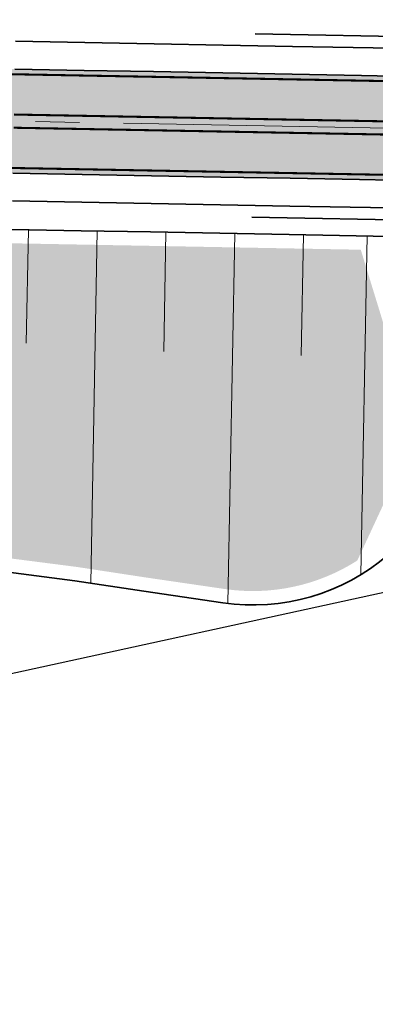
# Model space of a CAD drawing. Extents: x 100296 to 107772, y 404875 to 408930.
# Tile 24 of 97: x 101014 to 101039, y 407416 to 407487. Entities that reach past the tile are written whole.
import ezdxf

# ---------------------------------------------------------------- set-up
doc = ezdxf.new("R2010")
doc.units = 0
doc.linetypes.add('CENTER2', pattern=[28.575000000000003, 19.05, -3.175, 3.175, -3.175])
doc.linetypes.add('VW-3-3_STREEP', pattern=[6, 3, -3])
for name, color, linetype, lineweight in [('b-we-gw-taludarcering_kort-g', 2, 'Continuous', 18), ('b-we-gw-taludarcering_lang-g', 2, 'Continuous', 18), ('gr-nw-f2dl400_80', 1, 'f2dl40080', 35), ('n-we-am_as_weg_hoofdrijbaan_rechtstand-g', 1, 'CENTER2', 18), ('n-we-gw-grondwerk-g', 2, 'Continuous', 35), ('n-we-vh-verharding_asfalt-g', 7, 'Continuous', 35), ('n-we-vh-verharding_kantverharding-g', 3, 'Continuous', 35), ('n-we-vw-markering_langs_streep_33_015-g', 7, 'VW-3-3_STREEP', 35), ('n-we-vw-markering_langs_streep_doorgetrokken_015-g', 7, 'Continuous', 35)]:
    doc.layers.add(name, color=color, linetype=linetype, lineweight=lineweight)
for name, color, linetype in [('TDNA----_main_road_asphalt', 251, 'Continuous'), ('TDNL----_bossages', 71, 'Continuous'), ('TDNL----_plangrens', 4, 'ENV-L14')]:
    doc.layers.add(name, color=color, linetype=linetype)
doc.linetypes.add('ENV-L14', pattern='A,12.5,-1.25,[144,env-shp.shx,S=0.125,R=0,X=0,Y=0.75],-1.25', length=15)
doc.linetypes.add('f2dl40080', pattern='A,2,-1,[168,RTW.shx,S=0.5,R=0,X=0,Y=0],-1', length=4)

msp = doc.modelspace()

# ---------------------------------------------------------------- hatches: boundary and pattern name
at = {"layer": 'TDNA----_main_road_asphalt'}
msp.add_hatch(color=256, dxfattribs=at).paths.add_polyline_path([(101226.8835860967, 407479.5229617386), (101223.4224748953, 407479.586476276), (101218.4233165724, 407479.6782153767), (101213.4241582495, 407479.7699544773), (101208.4249999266, 407479.8616935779), (101203.4258416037, 407479.9534326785), (101198.4266832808, 407480.0451717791), (101193.4275249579, 407480.1369108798), (101188.428366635, 407480.2286499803), (101183.4292083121, 407480.320389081), (101178.4300499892, 407480.4121281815), (101173.4308916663, 407480.5038672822), (101168.4317333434, 407480.5956063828), (101163.4325750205, 407480.6873454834), (101158.4334166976, 407480.779084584), (101156.4049559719, 407480.8163086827), (101156.4407342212, 407482.7659804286), (101153.4700366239, 407482.8204954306), (101148.470878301, 407482.9122345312), (101143.4717199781, 407483.0039736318), (101138.4725616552, 407483.0957127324), (101133.4734033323, 407483.187451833), (101128.4742450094, 407483.2791909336), (101123.4750866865, 407483.3709300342), (101118.4759283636, 407483.4626691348), (101113.4767700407, 407483.5544082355), (101108.4776117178, 407483.6461473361), (101103.4784533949, 407483.7378864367), (101098.479295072, 407483.8296255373), (101093.4801367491, 407483.9213646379), (101088.4809784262, 407484.0131037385), (101083.4818201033, 407484.1048428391), (101078.4826617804, 407484.1965819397), (101073.4835034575, 407484.2883210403), (101068.4843451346, 407484.380060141), (101063.4851868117, 407484.4717992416), (101058.4860284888, 407484.5635383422), (101053.4868701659, 407484.6552774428), (101048.487711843, 407484.7470165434), (101043.4885535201, 407484.838755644), (101040.7636003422, 407484.8887610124), (101040.727822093, 407482.9390892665), (101038.453616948, 407482.9808229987), (101033.4544586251, 407483.0725620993), (101028.4553003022, 407483.1643011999), (101023.4561419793, 407483.2560403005), (101018.4569836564, 407483.3477794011), (101013.4578253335, 407483.4395185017), (101008.4586670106, 407483.5312576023), (101003.4595086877, 407483.622996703), (100998.4603503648, 407483.7147358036), (100993.4611920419, 407483.8064749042), (100988.462033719, 407483.8982140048), (100983.4628753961, 407483.9899531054), (100978.4637170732, 407484.081692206), (100973.4645587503, 407484.1734313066), (100968.4654004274, 407484.2651704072), (100963.4662421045, 407484.3569095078), (100958.4670837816, 407484.4486486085), (100953.4679254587, 407484.5403877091), (100948.4687671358, 407484.6321268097), (100943.4696088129, 407484.7238659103), (100938.47045049, 407484.8156050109), (100933.4712921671, 407484.9073441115), (100928.4721338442, 407484.9990832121), (100923.4729755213, 407485.0908223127), (100918.4738171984, 407485.1825614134), (100913.4746588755, 407485.274300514), (100908.4755005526, 407485.3660396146), (100903.4763422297, 407485.4577787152), (100898.4771839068, 407485.5495178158), (100893.4780255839, 407485.6412569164), (100888.478867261, 407485.732996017), (100883.4797089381, 407485.8247351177), (100878.4805506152, 407485.9164742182), (100873.4813922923, 407486.0082133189), (100868.4822339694, 407486.0999524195), (100863.4830756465, 407486.1916915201), (100858.4839173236, 407486.2834306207), (100853.4847590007, 407486.3751697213), (100848.4856006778, 407486.4669088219), (100843.4864423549, 407486.5586479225), (100838.487284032, 407486.6503870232), (100833.4881257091, 407486.7421261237), (100828.4889673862, 407486.8338652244), (100825.9268903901, 407486.8808816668), (100825.7481836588, 407479.3828983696), (100828.3513587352, 407479.3351277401), (100833.3505170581, 407479.2433886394), (100838.349675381, 407479.1516495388), (100843.3488337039, 407479.0599104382), (100848.3479920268, 407478.9681713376), (100853.3471503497, 407478.876432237), (100858.3463086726, 407478.7846931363), (100863.3454669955, 407478.6929540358), (100868.3446253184, 407478.6012149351), (100873.3437836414, 407478.5094758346), (100878.3429419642, 407478.4177367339), (100883.3421002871, 407478.3259976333), (100888.34125861, 407478.2342585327), (100893.3404169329, 407478.1425194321), (100898.3395752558, 407478.0507803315), (100903.3387335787, 407477.9590412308), (100908.3378919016, 407477.8673021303), (100913.3370502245, 407477.7755630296), (100918.3362085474, 407477.6838239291), (100923.3353668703, 407477.5920848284), (100928.3345251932, 407477.5003457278), (100933.3336835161, 407477.4086066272), (100938.332841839, 407477.3168675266), (100943.3320001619, 407477.225128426), (100948.3311584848, 407477.1333893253), (100953.3303168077, 407477.0416502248), (100958.3294751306, 407476.9499111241), (100963.3286334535, 407476.8581720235), (100968.3277917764, 407476.7664329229), (100973.3269500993, 407476.6746938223), (100978.3261084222, 407476.5829547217), (100983.3252667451, 407476.4912156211), (100988.324425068, 407476.3994765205), (100993.3235833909, 407476.3077374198), (100998.3227417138, 407476.2159983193), (101003.3219000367, 407476.1242592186), (101008.3210583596, 407476.032520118), (101013.3202166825, 407475.9407810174), (101018.3193750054, 407475.8490419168), (101023.3185333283, 407475.7573028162), (101028.3176916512, 407475.6655637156), (101033.3168499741, 407475.573824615), (101038.316008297, 407475.4820855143), (101040.590213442, 407475.4403517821), (101040.5544351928, 407473.4906800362), (101043.2793883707, 407473.4406746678), (101048.2785466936, 407473.3489355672), (101053.2777050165, 407473.2571964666), (101058.2768633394, 407473.165457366), (101063.2760216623, 407473.0737182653), (101068.2751799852, 407472.9819791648), (101073.2743383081, 407472.8902400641), (101078.273496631, 407472.7985009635), (101083.2726549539, 407472.7067618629), (101088.2718132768, 407472.6150227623), (101093.2709715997, 407472.5232836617), (101098.2701299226, 407472.4315445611), (101103.2692882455, 407472.3398054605), (101108.2684465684, 407472.2480663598), (101113.2676048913, 407472.1563272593), (101118.2667632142, 407472.0645881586), (101123.2659215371, 407471.972849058), (101128.26507986, 407471.8811099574), (101133.2642381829, 407471.7893708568), (101138.2633965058, 407471.6976317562), (101143.2625548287, 407471.6058926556), (101148.2617131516, 407471.514153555), (101153.2608714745, 407471.4224144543), (101156.2315690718, 407471.3678994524), (101156.267347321, 407473.3175711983), (101158.2958080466, 407473.2803470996), (101163.2949663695, 407473.1886079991), (101168.2941246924, 407473.0968688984), (101173.2932830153, 407473.0051297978), (101178.2924413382, 407472.9133906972), (101183.2915996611, 407472.8216515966), (101188.290757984, 407472.729912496), (101193.2899163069, 407472.6381733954), (101198.2890746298, 407472.5464342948), (101203.2882329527, 407472.4546951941), (101208.2873912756, 407472.3629560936), (101213.2865495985, 407472.2712169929), (101218.2857079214, 407472.1794778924), (101223.2848662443, 407472.0877387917), (101226.1148840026, 407472.0358053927)])
at = {"layer": 'TDNL----_bossages'}
h = msp.add_hatch(dxfattribs=at)
h.set_pattern_fill('ENV-A30', color=256)
h.set_pattern_definition([(45, (0, 0), (-0.6222539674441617, 0.6222539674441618), []), (45, (0, 3.1112698), (-3.111269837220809, 3.11126983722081), [1, -0.6]), (17, (0, 0), (0.5157491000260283, 1.596552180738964), [0, -1.632, -0.924, 0, -1.344]), (48, (0, 0), (-0.3683115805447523, 1.623436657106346), [0, -1.616, 0, -1.648, 0, -1.328]), (71, (0, 0), (-0.9582315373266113, 1.345261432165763), [0, -1.6, 0, -0.9599999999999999, -1.316])])
edge = h.paths.add_edge_path()
edge.add_line((100814.2841069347, 407474.542256), (100818.2603855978, 407474.4694560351))
edge.add_line((100818.2603855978, 407474.4694560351), (100823.2595439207, 407474.3777169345))
edge.add_line((100823.2595439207, 407474.3777169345), (100828.2587022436, 407474.2859778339))
edge.add_line((100828.2587022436, 407474.2859778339), (100833.2578605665, 407474.1942387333))
edge.add_line((100833.2578605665, 407474.1942387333), (100838.2570188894, 407474.1024996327))
edge.add_line((100838.2570188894, 407474.1024996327), (100843.2561772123, 407474.0107605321))
edge.add_line((100843.2561772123, 407474.0107605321), (100848.2553355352, 407473.9190214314))
edge.add_line((100848.2553355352, 407473.9190214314), (100853.2544938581, 407473.8272823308))
edge.add_line((100853.2544938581, 407473.8272823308), (100858.253652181, 407473.7355432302))
edge.add_line((100858.253652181, 407473.7355432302), (100863.2528105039, 407473.6438041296))
edge.add_line((100863.2528105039, 407473.6438041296), (100868.2519688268, 407473.552065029))
edge.add_line((100868.2519688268, 407473.552065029), (100873.2511271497, 407473.4603259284))
edge.add_line((100873.2511271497, 407473.4603259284), (100878.2502854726, 407473.3685868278))
edge.add_line((100878.2502854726, 407473.3685868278), (100883.2494437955, 407473.2768477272))
edge.add_line((100883.2494437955, 407473.2768477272), (100888.2486021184, 407473.1851086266))
edge.add_line((100888.2486021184, 407473.1851086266), (100893.2477604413, 407473.0933695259))
edge.add_line((100893.2477604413, 407473.0933695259), (100898.2469187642, 407473.0016304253))
edge.add_line((100898.2469187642, 407473.0016304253), (100903.2460770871, 407472.9098913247))
edge.add_line((100903.2460770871, 407472.9098913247), (100908.24523541, 407472.8181522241))
edge.add_line((100908.24523541, 407472.8181522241), (100913.2443937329, 407472.7264131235))
edge.add_line((100913.2443937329, 407472.7264131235), (100918.2435520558, 407472.6346740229))
edge.add_line((100918.2435520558, 407472.6346740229), (100923.2427103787, 407472.5429349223))
edge.add_line((100923.2427103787, 407472.5429349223), (100928.2418687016, 407472.4511958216))
edge.add_line((100928.2418687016, 407472.4511958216), (100933.2410270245, 407472.3594567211))
edge.add_line((100933.2410270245, 407472.3594567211), (100938.2401853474, 407472.2677176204))
edge.add_line((100938.2401853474, 407472.2677176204), (100943.2393436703, 407472.1759785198))
edge.add_line((100943.2393436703, 407472.1759785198), (100948.2385019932, 407472.0842394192))
edge.add_line((100948.2385019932, 407472.0842394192), (100953.2376603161, 407471.9925003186))
edge.add_line((100953.2376603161, 407471.9925003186), (100958.236818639, 407471.900761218))
edge.add_line((100958.236818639, 407471.900761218), (100963.2359769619, 407471.8090221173))
edge.add_line((100963.2359769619, 407471.8090221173), (100968.2351352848, 407471.7172830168))
edge.add_line((100968.2351352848, 407471.7172830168), (100973.2342936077, 407471.6255439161))
edge.add_line((100973.2342936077, 407471.6255439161), (100978.2334519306, 407471.5338048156))
edge.add_line((100978.2334519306, 407471.5338048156), (100983.2326102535, 407471.4420657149))
edge.add_line((100983.2326102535, 407471.4420657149), (100988.2317685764, 407471.3503266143))
edge.add_line((100988.2317685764, 407471.3503266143), (100993.2309268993, 407471.2585875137))
edge.add_line((100993.2309268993, 407471.2585875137), (100998.2300852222, 407471.1668484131))
edge.add_line((100998.2300852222, 407471.1668484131), (101003.2292435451, 407471.0751093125))
edge.add_line((101003.2292435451, 407471.0751093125), (101008.228401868, 407470.9833702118))
edge.add_line((101008.228401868, 407470.9833702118), (101013.2275601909, 407470.8916311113))
edge.add_line((101013.2275601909, 407470.8916311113), (101018.2267185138, 407470.7998920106))
edge.add_line((101018.2267185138, 407470.7998920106), (101023.2258768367, 407470.7081529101))
edge.add_line((101023.2258768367, 407470.7081529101), (101028.2250351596, 407470.6164138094))
edge.add_line((101028.2250351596, 407470.6164138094), (101033.2241934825, 407470.5246747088))
edge.add_line((101033.2241934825, 407470.5246747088), (101038.4073188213, 407470.4295596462))
edge.add_line((101038.4073188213, 407470.4295596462), (101042.4545365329, 407457.2704650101))
edge.add_line((101042.4545365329, 407457.2704650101), (101038.158346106, 407448.0447761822))
edge.add_arc((101030.6261116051, 407459.845854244), 13.99999999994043, 261.6979283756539, 302.5487322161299, ccw=False)
edge.add_line((101028.604623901, 407445.9925662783), (101022.916960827, 407446.8225166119))
edge.add_line((101022.916960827, 407446.8225166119), (101017.9215698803, 407447.5841196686))
edge.add_line((101017.9215698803, 407447.5841196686), (101012.915257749, 407448.2269245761))
edge.add_line((101012.915257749, 407448.2269245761), (101007.9225048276, 407448.8115444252))
edge.add_line((101007.9225048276, 407448.8115444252), (101002.9550720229, 407449.4225967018))
edge.add_line((101002.9550720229, 407449.4225967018), (100997.9949836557, 407450.2290757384))
edge.add_line((100997.9949836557, 407450.2290757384), (100993.0186211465, 407451.1080393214))
edge.add_line((100993.0186211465, 407451.1080393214), (100988.0365406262, 407452.0047766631))
edge.add_line((100988.0365406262, 407452.0047766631), (100983.0516477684, 407452.909269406))
edge.add_line((100983.0516477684, 407452.909269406), (100978.0644226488, 407453.8001614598))
edge.add_line((100978.0644226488, 407453.8001614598), (100973.0683087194, 407454.6781685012))
edge.add_line((100973.0683087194, 407454.6781685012), (100968.0419648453, 407455.4570016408))
edge.add_line((100968.0419648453, 407455.4570016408), (100963.0151347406, 407455.9292481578))
edge.add_line((100963.0151347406, 407455.9292481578), (100958.0158703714, 407456.3514434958))
edge.add_line((100958.0158703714, 407456.3514434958), (100953.0433489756, 407456.7566282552))
edge.add_line((100953.0433489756, 407456.7566282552), (100948.0917009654, 407457.3843104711))
edge.add_line((100948.0917009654, 407457.3843104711), (100943.1213865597, 407458.1714938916))
edge.add_line((100943.1213865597, 407458.1714938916), (100938.1422486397, 407458.9638658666))
edge.add_line((100938.1422486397, 407458.9638658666), (100933.1629780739, 407459.8302790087))
edge.add_line((100933.1629780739, 407459.8302790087), (100928.1624797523, 407460.6850052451))
edge.add_line((100928.1624797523, 407460.6850052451), (100923.1496625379, 407461.397814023))
edge.add_line((100923.1496625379, 407461.397814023), (100918.1435871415, 407461.9954023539))
edge.add_line((100918.1435871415, 407461.9954023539), (100913.1430727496, 407462.5410732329))
edge.add_line((100913.1430727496, 407462.5410732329), (100908.1452286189, 407463.0393110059))
edge.add_line((100908.1452286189, 407463.0393110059), (100903.1502565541, 407463.5221405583))
edge.add_line((100903.1502565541, 407463.5221405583), (100898.1550054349, 407463.9898760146))
edge.add_line((100898.1550054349, 407463.9898760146), (100893.1609116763, 407464.4423872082))
edge.add_line((100893.1609116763, 407464.4423872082), (100888.1931286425, 407464.8922185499))
edge.add_line((100888.1931286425, 407464.8922185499), (100883.2174254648, 407465.5935130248))
edge.add_line((100883.2174254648, 407465.5935130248), (100878.236239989, 407466.1689466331))
edge.add_line((100878.236239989, 407466.1689466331), (100873.2682010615, 407466.9619794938))
edge.add_line((100873.2682010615, 407466.9619794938), (100868.2454018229, 407467.7306549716))
edge.add_line((100868.2454018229, 407467.7306549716), (100863.217886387, 407468.1618305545))
edge.add_line((100863.217886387, 407468.1618305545), (100858.2216495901, 407468.5752916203))
edge.add_line((100858.2216495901, 407468.5752916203), (100853.225135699, 407468.9737444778))
edge.add_line((100853.225135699, 407468.9737444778), (100848.2344699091, 407469.3567190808))
edge.add_line((100848.2344699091, 407469.3567190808), (100843.2537452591, 407469.785536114))
edge.add_line((100843.2537452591, 407469.785536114), (100838.2683093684, 407470.2914669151))
edge.add_line((100838.2683093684, 407470.2914669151), (100833.273533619, 407470.7833677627))
edge.add_line((100833.273533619, 407470.7833677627), (100828.2778988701, 407471.260374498))
edge.add_line((100828.2778988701, 407471.260374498), (100823.2764284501, 407471.7170403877))
edge.add_line((100823.2764284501, 407471.7170403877), (100818.2694157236, 407472.1040189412))
edge.add_line((100818.2694157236, 407472.1040189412), (100814.2841069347, 407472.542256))
edge.add_arc((100814.2841069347, 407473.542256), 1, 87.90222711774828, 270.00000000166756, ccw=False)

# ---------------------------------------------------------------- linework, layer by layer
at = {"layer": 'b-we-gw-taludarcering_kort-g'}
for p, q in [((101014.2807009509, 407463.6899447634), (101014.4308072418, 407471.8697187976)), ((101024.1952159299, 407463.1025054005), (101024.352760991, 407471.687641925)), ((101034.1187577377, 407462.8195491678), (101034.2781528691, 407471.5055019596))]:
    msp.add_line(p, q, dxfattribs=at)
at = {"layer": 'b-we-gw-taludarcering_lang-g'}
for p, q in [((101018.931413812, 407446.4186022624), (101019.3967926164, 407471.7785884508)), ((101028.8235651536, 407444.9545538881), (101029.3124714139, 407471.5966267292)), ((101038.4178437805, 407447.0283307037), (101038.8654773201, 407471.421320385))]:
    msp.add_line(p, q, dxfattribs=at)
at = {"layer": 'gr-nw-f2dl400_80', "ltscale": 0.5, "flags": 128}
for points in [[(101030.7819802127, 407485.9820860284), (101043.5052500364, 407485.7486024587), (101048.5044083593, 407485.6568633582), (101053.5035666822, 407485.5651242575), (101058.5027250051, 407485.4733851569), (101063.501883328, 407485.3816460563), (101068.5010416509, 407485.2899069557), (101073.5001999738, 407485.1981678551), (101078.4993582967, 407485.1064287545), (101083.4985166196, 407485.0146896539), (101088.4976749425, 407484.9229505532), (101093.4968332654, 407484.8312114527), (101098.4959915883, 407484.739472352), (101103.4951499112, 407484.6477332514), (101108.4943082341, 407484.5559941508), (101113.493466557, 407484.4642550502), (101118.4926248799, 407484.3725159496), (101123.4917832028, 407484.280776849), (101128.4909415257, 407484.1890377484), (101133.4900998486, 407484.0972986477), (101138.4892581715, 407484.0055595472), (101143.4884164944, 407483.9138204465), (101148.4875748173, 407483.8220813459), (101153.4867331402, 407483.7303422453), (101166.4557473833, 407483.4923490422)], [(101030.5394220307, 407472.7643114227), (101043.2626918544, 407472.530827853), (101048.2618501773, 407472.4390887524), (101053.2610085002, 407472.3473496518), (101058.2601668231, 407472.2556105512), (101063.259325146, 407472.1638714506), (101068.2584834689, 407472.07213235), (101073.2576417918, 407471.9803932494), (101078.2568001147, 407471.8886541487), (101083.2559584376, 407471.7969150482), (101088.2551167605, 407471.7051759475), (101093.2542750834, 407471.6134368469), (101098.2534334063, 407471.5216977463), (101103.2525917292, 407471.4299586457), (101108.2517500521, 407471.3382195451), (101113.250908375, 407471.2464804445), (101118.2500666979, 407471.1547413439), (101123.2492250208, 407471.0630022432), (101128.2483833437, 407470.9712631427), (101133.2475416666, 407470.879524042), (101138.2466999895, 407470.7877849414), (101143.2458583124, 407470.6960458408), (101148.2450166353, 407470.6043067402), (101153.2441749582, 407470.5125676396), (101166.2131892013, 407470.2745744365)]]:
    msp.add_lwpolyline(points, dxfattribs=at)
at = {"layer": 'n-we-am_as_weg_hoofdrijbaan_rechtstand-g', "flags": 128}
msp.add_lwpolyline([(100478.4676533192, 407489.5064432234), (101495.1623347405, 407470.8491714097)], dxfattribs=at)
at = {"layer": 'n-we-gw-grondwerk-g'}
msp.add_lwpolyline([(101012.793427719, 407447.2343579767), (101017.7825140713, 407446.59376484), (101022.7694035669, 407445.8334579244), (101028.4602319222, 407445.0030457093, 0.4543361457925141), (101045.6253796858, 407459.6976751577), (101046.017343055, 407499.3737441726, 0.4629243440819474), (101028.7242560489, 407514.3454988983), (101024.0132843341, 407513.6165171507), (101018.9982014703, 407512.8404768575), (101013.9918171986, 407512.5384507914), (101008.9848418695, 407512.2042161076)], format="xyb", dxfattribs=at)
msp.add_lwpolyline([(101040.5159047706, 407471.3910335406), (101033.2425413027, 407471.5245063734), (101028.2433829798, 407471.616245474), (101023.2442246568, 407471.7079845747), (101018.2450663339, 407471.7997236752), (101013.245908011, 407471.8914627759)], dxfattribs=at)
at = {"layer": 'n-we-vh-verharding_asfalt-g', "flags": 128}
for points in [[(101013.4945209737, 407485.4391818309), (101018.4936792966, 407485.3474427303), (101023.4928376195, 407485.2557036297), (101028.4919959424, 407485.1639645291), (101033.4911542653, 407485.0722254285), (101040.7645177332, 407484.9387525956)], [(101013.2835210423, 407473.9411176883), (101018.2826793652, 407473.8493785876), (101023.2818376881, 407473.757639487), (101028.280996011, 407473.6659003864), (101033.2801543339, 407473.5741612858), (101040.5535178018, 407473.440688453)]]:
    msp.add_lwpolyline(points, dxfattribs=at)
at = {"layer": 'n-we-vh-verharding_kantverharding-g', "flags": 128}
for points in [[(101013.4578253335, 407483.4395185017), (101018.4569836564, 407483.3477794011), (101023.4561419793, 407483.2560403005), (101028.4553003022, 407483.1643011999), (101033.4544586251, 407483.0725620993), (101038.453616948, 407482.9808229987), (101040.727822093, 407482.9390892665), (101043.4527752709, 407482.889083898), (101048.4519335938, 407482.7973447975), (101053.4510919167, 407482.7056056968), (101058.4502502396, 407482.6138665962), (101063.4494085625, 407482.5221274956), (101068.4485668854, 407482.430388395), (101073.4477252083, 407482.3386492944), (101078.4468835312, 407482.2469101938), (101083.4460418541, 407482.1551710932), (101088.445200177, 407482.0634319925)], [(101013.3202166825, 407475.9407810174), (101018.3193750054, 407475.8490419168), (101023.3185333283, 407475.7573028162), (101028.3176916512, 407475.6655637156), (101033.3168499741, 407475.573824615), (101038.316008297, 407475.4820855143), (101040.590213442, 407475.4403517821), (101043.3151666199, 407475.3903464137), (101048.3143249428, 407475.2986073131), (101053.3134832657, 407475.2068682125), (101058.3126415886, 407475.1151291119), (101063.3117999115, 407475.0233900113), (101068.3109582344, 407474.9316509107), (101073.3101165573, 407474.8399118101), (101078.3092748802, 407474.7481727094), (101083.3084332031, 407474.6564336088), (101088.307591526, 407474.5646945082)]]:
    msp.add_lwpolyline(points, dxfattribs=at)
at = {"layer": 'n-we-vw-markering_langs_streep_33_015-g', "flags": 128}
msp.add_lwpolyline([(100738.6928291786, 407489.9316212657, 0.15, 0.15, 0), (100749.9841746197, 407488.931759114, 0.15, 0.15, 0), (100769.304407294, 407487.7613711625, 0.15, 0.15, 0.01041102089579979), (100779.7221027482, 407487.3530014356, 0.15, 0.15, 0), (100783.4896620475, 407487.2845802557, 0.15, 0.15, 0), (100788.4888203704, 407487.192841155, 0.15, 0.15, 0), (100793.4879786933, 407487.1011020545, 0.15, 0.15, 0), (100798.4871370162, 407487.0093629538, 0.15, 0.15, 0), (100803.4862953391, 407486.9176238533, 0.15, 0.15, 0), (100808.485453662, 407486.8258847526, 0.15, 0.15, 0), (100813.4846119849, 407486.734145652, 0.15, 0.15, 0), (100818.4837703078, 407486.6424065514, 0.15, 0.15, 0), (100823.4829286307, 407486.5506674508, 0.15, 0.15, 0), (100828.4820869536, 407486.4589283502, 0.15, 0.15, 0), (100833.4812452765, 407486.3671892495, 0.15, 0.15, 0), (100838.4804035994, 407486.275450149, 0.15, 0.15, 0), (100843.4795619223, 407486.1837110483, 0.15, 0.15, 0), (100848.4787202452, 407486.0919719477, 0.15, 0.15, 0), (100853.4778785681, 407486.0002328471, 0.15, 0.15, 0), (100858.477036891, 407485.9084937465, 0.15, 0.15, 0), (100863.4761952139, 407485.8167546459, 0.15, 0.15, 0), (100868.4753535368, 407485.7250155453, 0.15, 0.15, 0), (100873.4745118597, 407485.6332764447, 0.15, 0.15, 0), (100878.4736701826, 407485.541537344, 0.15, 0.15, 0), (100883.4728285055, 407485.4497982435, 0.15, 0.15, 0), (100888.4719868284, 407485.3580591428, 0.15, 0.15, 0), (100893.4711451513, 407485.2663200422, 0.15, 0.15, 0), (100898.4703034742, 407485.1745809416, 0.15, 0.15, 0), (100903.4694617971, 407485.082841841, 0.15, 0.15, 0), (100908.46862012, 407484.9911027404, 0.15, 0.15, 0), (100913.4677784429, 407484.8993636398, 0.15, 0.15, 0), (100918.4669367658, 407484.8076245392, 0.15, 0.15, 0), (100923.4660950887, 407484.7158854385, 0.15, 0.15, 0), (100928.4652534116, 407484.6241463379, 0.15, 0.15, 0), (100933.4644117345, 407484.5324072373, 0.15, 0.15, 0), (100938.4635700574, 407484.4406681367, 0.15, 0.15, 0), (100943.4627283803, 407484.3489290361, 0.15, 0.15, 0), (100948.4618867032, 407484.2571899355, 0.15, 0.15, 0), (100953.4610450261, 407484.1654508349, 0.15, 0.15, 0), (100958.460203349, 407484.0737117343, 0.15, 0.15, 0), (100963.4593616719, 407483.9819726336, 0.15, 0.15, 0), (100968.4585199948, 407483.890233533, 0.15, 0.15, 0), (100973.4576783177, 407483.7984944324, 0.15, 0.15, 0), (100978.4568366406, 407483.7067553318, 0.15, 0.15, 0), (100983.4559949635, 407483.6150162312, 0.15, 0.15, 0), (100988.4551532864, 407483.5232771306, 0.15, 0.15, 0), (100993.4543116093, 407483.43153803, 0.15, 0.15, 0), (100998.4534699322, 407483.3397989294, 0.15, 0.15, 0), (101003.4526282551, 407483.2480598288, 0.15, 0.15, 0), (101008.451786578, 407483.1563207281, 0.15, 0.15, 0), (101013.4509449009, 407483.0645816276, 0.15, 0.15, 0), (101018.4501032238, 407482.9728425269, 0.15, 0.15, 0), (101023.4492615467, 407482.8811034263, 0.15, 0.15, 0), (101028.4484198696, 407482.7893643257, 0.15, 0.15, 0), (101033.4475781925, 407482.6976252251, 0.15, 0.15, 0), (101038.4467365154, 407482.6058861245, 0.15, 0.15, 0), (101040.7209416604, 407482.5641523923, 0.15, 0.15, 0), (101043.4458948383, 407482.5141470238, 0.15, 0.15, 0), (101048.4450531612, 407482.4224079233, 0.15, 0.15, 0), (101053.4442114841, 407482.3306688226, 0.15, 0.15, 0), (101058.443369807, 407482.2389297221, 0.15, 0.15, 0), (101063.4425281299, 407482.1471906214, 0.15, 0.15, 0), (101068.4416864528, 407482.0554515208, 0.15, 0.15, 0), (101073.4408447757, 407481.9637124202, 0.15, 0.15, 0), (101078.4400030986, 407481.8719733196, 0.15, 0.15, 0), (101083.4391614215, 407481.780234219, 0.15, 0.15, 0), (101088.4383197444, 407481.6884951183, 0.15, 0.15, 0), (101093.4374780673, 407481.5967560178, 0.15, 0.15, 0), (101098.4366363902, 407481.5050169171, 0.15, 0.15, 0), (101103.4357947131, 407481.4132778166, 0.15, 0.15, 0), (101108.434953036, 407481.3215387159, 0.15, 0.15, 0), (101113.4341113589, 407481.2297996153, 0.15, 0.15, 0), (101118.4332696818, 407481.1380605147, 0.15, 0.15, 0), (101123.4324280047, 407481.0463214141, 0.15, 0.15, 0), (101128.4315863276, 407480.9545823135, 0.15, 0.15, 0), (101133.4307446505, 407480.8628432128, 0.15, 0.15, 0), (101138.4299029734, 407480.7711041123, 0.15, 0.15, 0), (101143.4290612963, 407480.6793650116, 0.15, 0.15, 0), (101148.4282196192, 407480.5876259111, 0.15, 0.15, 0), (101153.4273779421, 407480.4958868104, 0.15, 0.15, 0), (101156.3980755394, 407480.4413718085, 0.15, 0.15, 0), (101158.426536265, 407480.4041477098, 0.15, 0.15, 0), (101163.4256945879, 407480.3124086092, 0.15, 0.15, 0), (101168.4248529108, 407480.2206695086, 0.15, 0.15, 0), (101173.4240112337, 407480.128930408, 0.15, 0.15, 0), (101178.4231695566, 407480.0371913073, 0.15, 0.15, 0), (101183.4223278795, 407479.9454522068, 0.15, 0.15, 0), (101188.4214862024, 407479.8537131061, 0.15, 0.15, 0), (101193.4206445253, 407479.7619740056, 0.15, 0.15, 0), (101198.4198028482, 407479.6702349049, 0.15, 0.15, 0), (101203.4189611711, 407479.5784958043, 0.15, 0.15, 0), (101208.418119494, 407479.4867567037, 0.15, 0.15, 0), (101213.4172778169, 407479.3950176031, 0.15, 0.15, 0), (101218.4164361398, 407479.3032785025, 0.15, 0.15, 0), (101223.4155944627, 407479.2115394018, 0.15, 0.15, 0), (101228.4147527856, 407479.1198003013, 0.15, 0.15, 0), (101233.4139111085, 407479.0280612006, 0.15, 0.15, 0), (101238.4130694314, 407478.9363221, 0.15, 0.15, 0), (101243.4122277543, 407478.8445829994, 0.15, 0.15, 0), (101248.4113860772, 407478.7528438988, 0.15, 0.15, 0), (101253.4105444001, 407478.6611047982, 0.15, 0.15, 0), (101258.409702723, 407478.5693656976, 0.15, 0.15, 0), (101263.4088610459, 407478.477626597, 0.15, 0.15, 0), (101268.4080193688, 407478.3858874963, 0.15, 0.15, 0), (101273.4071776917, 407478.2941483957, 0.15, 0.15, 0), (101278.4063360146, 407478.2024092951, 0.15, 0.15, 0), (101283.4054943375, 407478.1106701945, 0.15, 0.15, 0), (101288.4046526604, 407478.0189310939, 0.15, 0.15, 0), (101293.4038109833, 407477.9271919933, 0.15, 0.15, 0), (101298.4029693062, 407477.8354528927, 0.15, 0.15, 0), (101303.4021276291, 407477.7437137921, 0.15, 0.15, 0), (101308.401285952, 407477.6519746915, 0.15, 0.15, 0), (101313.4004442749, 407477.5602355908, 0.15, 0.15, 0), (101318.3996025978, 407477.4684964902, 0.15, 0.15, 0), (101323.3987609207, 407477.3767573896, 0.15, 0.15, 0), (101328.3979192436, 407477.285018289, 0.15, 0.15, 0), (101333.3970775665, 407477.1932791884, 0.15, 0.15, 0), (101338.3962358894, 407477.1015400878, 0.15, 0.15, 0), (101343.3953942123, 407477.0098009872, 0.15, 0.15, 0), (101348.3945525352, 407476.9180618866, 0.15, 0.15, 0), (101353.3937108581, 407476.8263227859, 0.15, 0.15, 0), (101363.3920275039, 407476.6428445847, 0.15, 0.15, 0), (101373.3903441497, 407476.4593663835, 0.15, 0.15, 0), (101383.3886607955, 407476.2758881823, 0.15, 0.15, 0), (101393.3869774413, 407476.0924099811, 0.15, 0.15, 0), (101403.3852940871, 407475.9089317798, 0.15, 0.15, 0), (101404.287216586, 407475.8923806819, 0.15, 0.15, 0), (101413.3836107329, 407475.7254535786, 0.15, 0.15, 0), (101423.3819273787, 407475.5419753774, 0.15, 0.15, 0), (101433.3802440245, 407475.3584971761, 0.15, 0.15, 0), (101443.3785606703, 407475.1750189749, 0.15, 0.15, 0), (101453.3768773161, 407474.9915407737, 0.15, 0.15, 0), (101463.3751939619, 407474.8080625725, 0.15, 0.15, 0), (101473.3735106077, 407474.6245843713, 0.15, 0.15, 0), (101483.3718272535, 407474.4411061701, 0.15, 0.15, 0), (101488.3709855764, 407474.3493670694, 0.15, 0.15, 0), (101493.3701438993, 407474.2576279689, 0.15, 0.15, 0), (101498.3698765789, 407474.1656987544, 0.15, 0.15, 0), (101503.3722758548, 407474.0709601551, 0.15, 0.15, 0), (101508.3774550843, 407473.9691123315, 0.15, 0.15, 0), (101513.3853077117, 407473.8558151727, 0.15, 0.15, 0), (101518.3956974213, 407473.7267217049, 0.15, 0.15, 0), (101523.4084468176, 407473.5774785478, 0.15, 0.15, 0), (101528.4233260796, 407473.4037265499, 0.15, 0.15, 0), (101533.4400415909, 407473.20110165, 0.15, 0.15, 0), (101538.4582245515, 407472.9652360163, 0.15, 0.15, 0), (101543.4774195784, 407472.6917595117, 0.15, 0.15, 0), (101548.4970733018, 407472.3763015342, 0.15, 0.15, 0), (101553.5165160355, 407472.0144940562, 0.15, 0.15, 0), (101558.5333970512, 407471.6029934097, 0.15, 0.15, 0), (101563.5459122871, 407471.1413453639, 0.15, 0.15, 0), (101568.5535604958, 407470.6295960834, 0.15, 0.15, 0), (101573.5558409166, 407470.0677967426, 0.15, 0.15, 0), (101578.5522533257, 407469.4560035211, 0.15, 0.15, 0), (101583.542298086, 407468.7942775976, 0.15, 0.15, 0), (101588.5254761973, 407468.0826851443, 0.15, 0.15, 0), (101593.5012893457, 407467.3212973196, 0.15, 0.15, 0), (101598.4692399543, 407466.5101902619, 0.15, 0.15, 0), (101603.4288312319, 407465.6494450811, 0.15, 0.15, 0), (101608.3795672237, 407464.739147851, 0.15, 0.15, 0), (101613.3209528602, 407463.7793896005, 0.15, 0.15, 0), (101618.252494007, 407462.7702663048, 0.15, 0.15, 0), (101631.5834716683, 407459.8006094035, 0, 0, 0)], format="xyseb", dxfattribs=at)
at = {"layer": 'n-we-vw-markering_langs_streep_33_015-g', "const_width": 0.15, "flags": 128}
msp.add_lwpolyline([(100738.8892029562, 407478.9772991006), (100746.989067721, 407479.8137495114, -0.01757958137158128), (100754.0330433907, 407480.2258703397), (100769.1727181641, 407480.578456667, -0.01034765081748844), (100779.5982715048, 407480.6048543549), (100783.3658142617, 407480.5357165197), (100788.3649725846, 407480.4439774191), (100793.3641309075, 407480.3522383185), (100798.3632892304, 407480.2604992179), (100803.3624475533, 407480.1687601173), (100808.3616058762, 407480.0770210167), (100813.3607641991, 407479.985281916), (100818.359922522, 407479.8935428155), (100823.3590808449, 407479.8018037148), (100828.3582391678, 407479.7100646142), (100833.3573974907, 407479.6183255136), (100838.3565558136, 407479.526586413), (100843.3557141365, 407479.4348473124), (100848.3548724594, 407479.3431082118), (100853.3540307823, 407479.2513691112), (100858.3531891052, 407479.1596300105), (100863.3523474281, 407479.06789091), (100868.351505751, 407478.9761518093), (100873.3506640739, 407478.8844127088), (100878.3498223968, 407478.7926736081), (100883.3489807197, 407478.7009345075), (100888.3481390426, 407478.6091954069), (100893.3472973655, 407478.5174563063), (100898.3464556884, 407478.4257172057), (100903.3456140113, 407478.333978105), (100908.3447723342, 407478.2422390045), (100913.3439306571, 407478.1504999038), (100918.34308898, 407478.0587608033), (100923.3422473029, 407477.9670217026), (100928.3414056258, 407477.875282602), (100933.3405639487, 407477.7835435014), (100938.3397222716, 407477.6918044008), (100943.3388805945, 407477.6000653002), (100948.3380389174, 407477.5083261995), (100953.3371972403, 407477.416587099), (100958.3363555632, 407477.3248479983), (100963.3355138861, 407477.2331088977), (100968.334672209, 407477.1413697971), (100973.3338305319, 407477.0496306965), (100978.3329888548, 407476.9578915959), (100983.3321471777, 407476.8661524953), (100988.3313055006, 407476.7744133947), (100993.3304638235, 407476.682674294), (100998.3296221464, 407476.5909351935), (101003.3287804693, 407476.4991960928), (101008.3279387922, 407476.4074569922), (101013.3270971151, 407476.3157178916), (101018.326255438, 407476.223978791), (101023.3254137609, 407476.1322396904), (101028.3245720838, 407476.0405005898), (101033.3237304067, 407475.9487614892), (101038.3228887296, 407475.8570223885), (101040.5970938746, 407475.8152886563), (101043.3220470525, 407475.7652832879), (101048.3212053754, 407475.6735441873), (101053.3203636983, 407475.5818050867), (101058.3195220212, 407475.4900659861), (101063.3186803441, 407475.3983268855), (101068.317838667, 407475.3065877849), (101073.3169969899, 407475.2148486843), (101078.3161553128, 407475.1231095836), (101083.3153136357, 407475.031370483), (101088.3144719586, 407474.9396313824), (101093.3136302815, 407474.8478922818), (101098.3127886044, 407474.7561531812), (101103.3119469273, 407474.6644140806), (101108.3111052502, 407474.57267498), (101113.3102635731, 407474.4809358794), (101118.309421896, 407474.3891967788), (101123.3085802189, 407474.2974576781), (101128.3077385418, 407474.2057185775), (101133.3068968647, 407474.1139794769), (101138.3060551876, 407474.0222403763), (101143.3052135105, 407473.9305012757), (101148.3043718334, 407473.8387621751), (101153.3035301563, 407473.7470230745), (101156.2742277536, 407473.6925080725), (101158.3026884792, 407473.6552839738), (101163.3018468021, 407473.5635448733), (101168.301005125, 407473.4718057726), (101173.3001634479, 407473.380066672), (101178.2993217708, 407473.2883275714), (101183.2984800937, 407473.1965884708), (101188.2976384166, 407473.1048493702), (101193.2967967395, 407473.0131102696), (101198.2959550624, 407472.921371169), (101203.2951133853, 407472.8296320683), (101208.2942717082, 407472.7378929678), (101213.2934300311, 407472.6461538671), (101218.292588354, 407472.5544147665), (101223.2917466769, 407472.4626756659), (101228.2909049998, 407472.3709365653), (101233.2900633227, 407472.2791974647), (101238.2892216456, 407472.1874583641), (101243.2883799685, 407472.0957192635), (101248.2875382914, 407472.0039801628), (101253.2866966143, 407471.9122410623), (101258.2858549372, 407471.8205019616), (101263.2850132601, 407471.7287628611), (101268.284171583, 407471.6370237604), (101273.2833299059, 407471.5452846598), (101278.2824882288, 407471.4535455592), (101283.2816465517, 407471.3618064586), (101288.2808048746, 407471.270067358), (101293.2799631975, 407471.1783282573), (101298.2791215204, 407471.0865891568), (101303.2782798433, 407470.9948500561), (101308.2774381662, 407470.9031109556), (101313.2765964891, 407470.8113718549), (101318.275754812, 407470.7196327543), (101323.2749131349, 407470.6278936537), (101328.2740714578, 407470.5361545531), (101333.2732297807, 407470.4444154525), (101338.2723881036, 407470.3526763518), (101343.2715464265, 407470.2609372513), (101348.2707047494, 407470.1691981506), (101353.2698630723, 407470.07745905), (101363.2681797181, 407469.8939808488), (101373.2664963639, 407469.7105026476), (101383.2648130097, 407469.5270244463), (101393.2631296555, 407469.3435462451), (101403.2614463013, 407469.1600680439), (101404.1633688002, 407469.143516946), (101413.2597629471, 407468.9765898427), (101423.2580795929, 407468.7931116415), (101433.2563962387, 407468.6096334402), (101443.2547128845, 407468.426155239), (101453.2530295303, 407468.2426770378), (101463.2513461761, 407468.0591988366), (101473.2496628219, 407467.8757206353), (101483.2479794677, 407467.6922424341), (101488.2471377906, 407467.6005033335), (101493.2462961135, 407467.5087642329), (101498.2448734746, 407467.4168563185), (101503.2406809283, 407467.3222430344), (101508.2334306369, 407467.220649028), (101513.2230167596, 407467.1077664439), (101518.2093042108, 407466.9792957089), (101523.1921175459, 407466.8309459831), (101528.1712298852, 407466.6584357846), (101533.1463518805, 407466.4574938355), (101538.117120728, 407466.2238601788), (101543.0830892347, 407465.9532876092), (101548.0437149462, 407465.6415434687), (101552.9983563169, 407465.2844115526), (101557.9479635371, 407464.8784289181), (101562.8932635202, 407464.4229713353), (101567.8337617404, 407463.9180843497), (101572.7689641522, 407463.3638184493), (101577.6983772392, 407462.7602290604), (101582.6215080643, 407462.1073765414), (101587.5378643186, 407461.405326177), (101592.4469543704, 407460.6541481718), (101597.348287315, 407459.8539176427), (101602.241373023, 407459.0047146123), (101607.12572219, 407458.1066240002), (101612.0008463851, 407457.1597356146), (101616.8662581, 407456.1641441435), (101629.5854227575, 407453.3261764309)], format="xyb", dxfattribs=at)
at = {"layer": 'n-we-vw-markering_langs_streep_doorgetrokken_015-g', "const_width": 0.15, "flags": 128}
for points in [[(101013.3977362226, 407480.1650698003), (101018.3968945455, 407480.0733306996), (101023.3960528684, 407479.9815915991), (101028.3952111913, 407479.8898524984), (101033.3943695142, 407479.7981133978), (101038.3935278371, 407479.7063742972), (101040.6677329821, 407479.664640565), (101043.39268616, 407479.6146351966), (101048.3918444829, 407479.522896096), (101053.3910028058, 407479.4311569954), (101058.3901611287, 407479.3394178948), (101063.3893194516, 407479.2476787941), (101068.3884777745, 407479.1559396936), (101073.3876360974, 407479.0642005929), (101078.3867944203, 407478.9724614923), (101083.3859527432, 407478.8807223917), (101088.3851110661, 407478.7889832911)], [(101013.3803057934, 407479.2152297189), (101018.3794641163, 407479.1234906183), (101023.3786224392, 407479.0317515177), (101028.3777807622, 407478.940012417), (101033.3769390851, 407478.8482733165), (101038.3760974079, 407478.7565342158), (101040.650302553, 407478.7148004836), (101043.3752557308, 407478.6647951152), (101048.3744140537, 407478.5730560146), (101053.3735723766, 407478.481316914), (101058.3727306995, 407478.3895778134), (101063.3718890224, 407478.2978387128), (101068.3710473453, 407478.2060996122), (101073.3702056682, 407478.1143605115), (101078.3693639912, 407478.0226214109), (101083.368522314, 407477.9308823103), (101088.3676806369, 407477.8391432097)]]:
    msp.add_lwpolyline(points, dxfattribs=at)
at = {"layer": 'TDNL----_plangrens', "flags": 128}
msp.add_lwpolyline([(100739.2868531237, 407413.0773053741, -0.1432469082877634), (100723.7505059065, 407449.3200165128, -0.2568120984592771), (100723.9835513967, 407450.242528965), (100744.9920477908, 407466.2935291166, -0.1251981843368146), (100746.6634251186, 407466.9877947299), (100748.1899174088, 407467.1455317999, -0.01662278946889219), (100754.0056960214, 407467.4961851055), (100782.8030322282, 407465.5632297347), (100787.8641580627, 407465.3278006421), (100792.8370493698, 407465.0799898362), (100797.811689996, 407464.8174513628), (100802.7858689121, 407464.5411216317), (100807.7589475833, 407464.2499274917), (100812.7317610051, 407463.9438225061), (100817.6680972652, 407463.6251443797), (100822.5624550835, 407463.2468726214), (100827.4874784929, 407462.7971868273), (100832.4530212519, 407462.323053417), (100837.4226759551, 407461.8336265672), (100842.4600490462, 407461.3224250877), (100847.5447173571, 407460.8846589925), (100852.5621043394, 407460.4996338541), (100857.533290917, 407460.1032007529), (100862.5042160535, 407459.6918343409), (100867.2382117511, 407459.2858319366), (100871.9553312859, 407458.5639368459), (100877.078042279, 407457.7462141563), (100882.1363853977, 407457.1618671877), (100887.2161081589, 407456.4459117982), (100892.3942575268, 407455.9770318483), (100897.3752654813, 407455.5257063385), (100902.3451225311, 407455.0603486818), (100907.3147194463, 407454.5799719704), (100912.2604228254, 407454.086932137), (100917.178769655, 407453.5502276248), (100922.0474471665, 407452.9690408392), (100926.8478419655, 407452.2864379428), (100931.7183452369, 407451.4539315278), (100936.7456725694, 407450.5791563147), (100941.7869863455, 407449.776890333), (100946.8921338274, 407448.9683506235), (100952.1632787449, 407448.3001682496), (100957.3130568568, 407447.8805397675), (100962.2599555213, 407447.4627667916), (100966.9927298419, 407447.0181454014), (100971.6817808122, 407446.291575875), (100976.5814389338, 407445.4305197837), (100981.545518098, 407444.5437624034), (100986.5249101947, 407443.6402677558), (100991.5265217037, 407442.7400149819), (100992.3333587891, 407435.38393353), (101010.6455710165, 407439.3630608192), (101044.608, 407446.751), (101045.548, 407451.865), (101045.7354354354, 407470.8379496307), (101152.2257843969, 407468.5625046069), (101153.7960364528, 407444.8260170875, -0.02213634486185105), (101223.7604701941, 407453.4844729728, -0.0320152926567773), (101250.5344253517, 407454.5246229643), (101283.1644786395, 407454.7245967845), (101303.2885377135, 407454.8723369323), (101377.7011879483, 407457.6710294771), (101383.5089184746, 407454.8009643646), (101393.9781071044, 407453.974314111, 0.01091316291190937), (101394.4342178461, 407453.9295895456), (101414.3606890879, 407452.4138897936), (101422.6562773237, 407452.0257574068), (101432.620022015, 407451.5395023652), (101442.5110057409, 407451.0191673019), (101452.4179969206, 407450.3344773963), (101462.4607899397, 407449.6344693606), (101472.5223603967, 407449.0541699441), (101482.5245291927, 407448.4987364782), (101492.4849881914, 407447.9379462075), (101497.4547572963, 407447.6349291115), (101502.4503100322, 407447.3324351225), (101507.4178843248, 407447.0408123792), (101512.3472164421, 407446.7396753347), (101517.2551360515, 407446.423848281), (101522.1406321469, 407446.0899934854), (101527.001880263, 407445.7337952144), (101531.8384783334, 407445.3509116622), (101536.6499650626, 407444.937429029), (101541.4354322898, 407444.4895336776), (101546.1914001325, 407444.003742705), (101550.8870594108, 407443.4773872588), (101555.4986560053, 407442.8825057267), (101560.0952950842, 407442.1788330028), (101564.7255050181, 407441.3903345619), (101569.3554112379, 407440.5346323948), (101573.9628026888, 407439.6157972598), (101578.5586664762, 407438.6239808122), (101583.1819581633, 407437.5629141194), (101587.7868530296, 407436.4731342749), (101592.3199716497, 407435.3317581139), (101596.555412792, 407434.1846924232), (101627.1282734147, 407423.6446025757), (101632.4705592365, 407440.4841093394), (101650.339, 407434.411), (101666.6740270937, 407429.3078135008), (101657.6655, 407400.472), (101662.6088926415, 407398.9277443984), (101669.2436173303, 407419.5996078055, -0.4160609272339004), (101672.4015920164, 407421.213914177), (101686.8188945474, 407416.5001712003), (101691.4771224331, 407415.0073440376), (101696.1218678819, 407413.5198355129), (101700.7739103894, 407412.0309332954), (101705.4212743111, 407410.5441240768), (101710.0094546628, 407409.0586213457), (101714.5277926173, 407407.5101889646), (101719.0321050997, 407405.8844818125), (101723.522608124, 407404.1914698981), (101728.0310462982, 407402.4187230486), (101732.5468123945, 407400.6291159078), (101737.000462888, 407398.7995685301), (101741.4224732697, 407396.9056480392), (101745.8116049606, 407394.9519059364), (101750.1403689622, 407392.9356199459), (101754.441560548, 407390.8150480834), (101758.8122705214, 407388.5970964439), (101765.2851688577, 407385.3567358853), (101767.3039443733, 407384.3087319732, -0.3046151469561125), (101772.6553310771, 407374.5268600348, -0.000684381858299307), (101772.6576419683, 407374.5116243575, 0.06840167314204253), (101773.463728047, 407363.7446950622, -0.1929248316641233), (101772.2061085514, 407356.4116812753), (101761.3632122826, 407339.3168412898), (101767.9374814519, 407334.7351309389), (101793.5700687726, 407316.4915473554), (101804.7799126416, 407330.0685015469, -0.2278404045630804), (101810.7541325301, 407332.624157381, 0.0513531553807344), (101821.4791772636, 407333.2555937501, -0.1888825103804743), (101826.8280306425, 407332.1046559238), (101836.3172867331, 407325.8153332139, -0.0242377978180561), (101846.0771515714, 407317.5519636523), (101847.5256161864, 407316.0002340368), (101850.7438391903, 407312.4602044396), (101853.9160644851, 407308.8804043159), (101857.0392437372, 407305.2631292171), (101860.1122137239, 407301.6076019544), (101862.9283071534, 407298.166473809), (101916.7725156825, 407216.9823138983), (101968.2095316, 407134.085549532), (101972.0680222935, 407127.4044557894), (101996.3016819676, 407098.1006054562), (102005.3636419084, 407086.7923990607), (102008.4455566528, 407082.8770219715), (102011.5312600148, 407078.9154207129), (102014.7330905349, 407074.9868383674), (102018.0273461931, 407071.2001643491), (102021.213875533, 407067.3811769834), (102024.4343625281, 407063.5107446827), (102027.7920052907, 407059.7018421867), (102031.2060533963, 407056.0451865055), (102034.4701153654, 407052.2660668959), (102037.8950437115, 407048.5364918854), (102041.3242290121, 407044.8809278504), (102044.6892805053, 407041.1927022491), (102048.062628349, 407037.4909567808), (102051.4265681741, 407033.7851454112), (102054.7863551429, 407030.0660903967), (102058.1700042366, 407026.3527772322), (102061.6430361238, 407022.5865128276), (102065.4236075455, 407019.1085134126), (102069.0570478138, 407015.6252103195), (102072.7371080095, 407012.1764129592), (102076.3084791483, 407008.7003393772), (102079.8032150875, 407005.1167932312), (102083.4107446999, 407001.4937230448), (102087.2288076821, 406998.0618074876), (102090.9768445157, 406994.6662037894), (102094.6957694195, 406991.2762417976), (102098.3172932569, 406987.8248914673), (102101.9037628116, 406984.3152863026), (102105.514434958, 406980.7606320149), (102109.2436806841, 406977.2846959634), (102112.9614025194, 406973.8682140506), (102116.5968847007, 406970.4177357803), (102120.1900888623, 406966.9185457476), (102123.7636938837, 406963.3923458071), (102127.3186001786, 406959.8446940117), (102130.8673184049, 406956.2858512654), (102134.3984696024, 406952.7324721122), (102137.8703518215, 406949.134502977), (102141.3392761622, 406945.5154070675), (102144.7916693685, 406941.8925993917), (102148.2066380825, 406938.2847015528), (102151.591264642, 406934.7038003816), (102154.9179764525, 406931.144410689), (102158.1663152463, 406927.571607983), (102161.3633685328, 406923.9946696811), (102164.4951998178, 406920.416269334), (102167.5444855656, 406916.8255081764), (102170.5009577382, 406913.2067352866), (102173.3746593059, 406909.5538928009), (102176.1911296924, 406905.8458702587), (102178.9661418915, 406902.1023029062), (102181.6576957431, 406898.3156077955), (102184.2475456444, 406894.4584023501), (102186.7626818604, 406890.5330235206), (102189.2210549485, 406886.5538268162), (102191.6193578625, 406882.5586534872), (102193.872053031, 406878.489748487), (102196.0601617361, 406874.3484781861), (102198.2099117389, 406870.1715401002), (102200.3067599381, 406865.9744227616), (102202.2400386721, 406861.9103414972), (102208.465244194, 406847.878116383), (102209.6121585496, 406844.5372614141), (102211.0649557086, 406840.0639923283), (102212.4430000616, 406835.5671323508), (102213.7459257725, 406831.0478718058), (102214.9747002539, 406826.502697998), (102216.1359940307, 406821.9171271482), (102217.2390980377, 406817.2844843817), (102218.2915979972, 406812.6067463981), (102219.3011634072, 406807.8862975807), (102219.3246354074, 406807.7716276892, -0.01468118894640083), (102222.2070547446, 406791.2321912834), (102224.1106866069, 406778.0280173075, -0.003491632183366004), (102224.2736762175, 406776.8387255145), (102225.1210636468, 406769.3400668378, 0.06164122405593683), (102220.7860359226, 406763.286188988), (102219.487004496, 406761.1443225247, -0.02894925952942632), (102216.0281873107, 406759.5540853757), (102209.6612383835, 406756.6434481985), (102212.6380790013, 406750.1316808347), (102212.77, 406736.71, 0.1949923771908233), (102231.938, 406746.034, -0.1182563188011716), (102234.9904854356, 406749.1419155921, -0.1890750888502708), (102261.2598711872, 406754.0644418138, -0.1534905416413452), (102274.9210317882, 406742.5228634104, 0.1862880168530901), (102288.2419999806, 406736.7960004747), (102295.5075904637, 406736.4679397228), (102295.097, 406742.8529999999), (102293.275, 406749.549), (102279.2849996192, 406779.295000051), (102275.5991873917, 406787.1777848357), (102279.4587552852, 406788.9459752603), (102271.4026836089, 406806.5311529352), (102262.4540478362, 406826.0646631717), (102245.515, 406863.059), (102225.87, 406905.623), (102192.8063339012, 406977.3803082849), (102173.546, 407019.093), (102144.190463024, 407082.7360132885), (102101.988, 407174.612), (102101.566, 407175.532), (102070.4468670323, 407156.0684514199), (102058.354, 407182.319), (102047.5404334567, 407175.6813301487), (102037.7386760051, 407186.3790545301), (102032.8737539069, 407192.2988376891), (102029.2553724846, 407196.1383378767), (102025.8279523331, 407199.7673564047), (102022.4062014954, 407203.4489770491), (102018.9034408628, 407207.134564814), (102015.3890318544, 407210.7857540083), (102011.8287798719, 407214.4412381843), (102008.1815634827, 407218.0760114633), (102004.4896749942, 407221.6385286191), (102000.8430871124, 407225.1065726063), (101997.2583547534, 407228.5940823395), (101993.6283724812, 407232.1221065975), (101989.9613858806, 407235.6453382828), (101986.2873501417, 407239.1387797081), (101982.6180170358, 407242.6254234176), (101978.9227459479, 407246.1111594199), (101975.2116158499, 407249.5827576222), (101971.5104913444, 407253.0219196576), (101967.8468065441, 407256.4561304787), (101964.1903220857, 407259.9111417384), (101960.5379165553, 407263.3704358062), (101956.9739235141, 407266.7716227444), (101953.5361971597, 407270.2429437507), (101950.0223833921, 407273.8632493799), (101946.432497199, 407277.4473754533), (101942.9088871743, 407281.0001411), (101939.3637674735, 407284.6020653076), (101935.7444445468, 407288.2470343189), (101932.0719089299, 407291.84784094), (101928.4193473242, 407295.4278545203), (101924.8128497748, 407298.9440535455), (101921.30469434, 407302.5331047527), (101917.6952811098, 407306.2387222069), (101913.9598197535, 407309.9643887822), (101910.1561761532, 407313.5973941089), (101906.3701413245, 407317.1734101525), (101902.5633412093, 407320.7294047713), (101898.7350089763, 407324.2754705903), (101894.865215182, 407327.7956235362), (101890.9789067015, 407331.2677026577), (101887.0921628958, 407334.7055557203), (101883.2156468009, 407338.1024407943), (101879.3478150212, 407341.5102690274), (101875.4341977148, 407344.9108836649), (101871.6187293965, 407348.184528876), (101855.5945381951, 407362.908615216, -0.252732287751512), (101854.8189997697, 407365.1540433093, 0.1219095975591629), (101853.160822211, 407385.8155261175, 0.02555492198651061), (101852.3532278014, 407387.9817338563, 0.410588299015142), (101795.9860066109, 407410.5048574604, -0.1781397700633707), (101793.686296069, 407410.6348985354), (101790.4019609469, 407411.668594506), (101780.4093043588, 407411.564745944), (101774.5637554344, 407415.6563702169), (101770.1026121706, 407418.4881787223), (101765.7700462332, 407421.1949870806), (101761.4530778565, 407423.9068112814), (101757.1010279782, 407426.6240563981), (101752.7171137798, 407429.3322341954), (101748.2987497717, 407432.0176099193), (101743.8583449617, 407434.6670367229), (101739.4028961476, 407437.2885627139), (101734.9258776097, 407439.8847577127), (101730.4282281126, 407442.4560645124), (101725.9088968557, 407445.0029430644), (101721.3234984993, 407447.5493291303), (101716.643072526, 407450.0290661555), (101711.9138482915, 407452.4146030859), (101707.14254933, 407454.7043808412), (101702.3382069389, 407456.8998975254), (101697.3802279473, 407459.0647878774), (101685.0442659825, 407463.694816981, -0.1468987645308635), (101683.5931488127, 407464.9576400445), (101689.2460461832, 407482.7452718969), (101683.8929278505, 407484.4217690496), (101690.3095472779, 407504.9613563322), (101682.1033402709, 407507.9069741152), (101666.1502361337, 407456.9244774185), (101657.685, 407459.121), (101639.766, 407464.547), (101639.6848731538, 407464.286037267), (101635.455, 407465.601), (101641.2368877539, 407483.1673876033), (101645.3070783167, 407495.5333393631), (101642.08, 407496.719), (101607.129, 407511.646), (101612.392, 407526.001), (101581.9927761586, 407524.6711243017), (101579.507, 407517.488), (101575.394, 407510.198), (101573.121, 407508.777), (101557.269, 407506.807), (101530.824, 407506.206), (101519.057, 407505.9295), (101507.29, 407505.653), (101484.731, 407504.656), (101459.4970002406, 407502.9339999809), (101427.265, 407501.014), (101421.153, 407500.943), (101415.041, 407500.872), (101396.604, 407500.255), (101374.489, 407495.756), (101364.292, 407497.12), (101352.064, 407497.113), (101349.584, 407498.703), (101347.492, 407498.976), (101346.248, 407498.39), (101332.711, 407497.804), (101330.029, 407500.122), (101327.997, 407500.331), (101324.518, 407498.84), (101295.0025000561, 407497.5727500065), (101253.763, 407494.725), (101210.4137285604, 407493.4934766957), (101206.7884684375, 407493.7309266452), (101197.0638609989, 407494.5303303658), (101185.9039147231, 407498.0142404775), (101174.0331793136, 407511.4702623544), (101174.4546239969, 407521.5211993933), (101154.6252836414, 407522.2652829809), (101154.2083935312, 407511.1554345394), (101154.051, 407506.961), (101128.647, 407505.961), (101129.0380046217, 407486.7394898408), (101083.0871679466, 407487.8812979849), (101045.9118887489, 407488.6992458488), (101046.3370769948, 407524.6601912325), (101018.1971858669, 407520.3057887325), (101013.5162212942, 407520.0233946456), (101008.5055510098, 407519.6889133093), (101003.3278527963, 407519.3714202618), (100998.0189341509, 407518.7722314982), (100992.8767621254, 407518.0417143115), (100987.8311479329, 407517.2949666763), (100982.8743091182, 407516.548258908), (100977.9756107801, 407515.9011969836), (100973.021429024, 407515.3099810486), (100968.0356534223, 407514.7297814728), (100963.0642501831, 407514.1713638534), (100958.0894396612, 407513.6461830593), (100953.0187230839, 407513.1257647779), (100947.9025235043, 407512.5016955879), (100942.8965042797, 407511.8459516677), (100937.9354207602, 407511.2501073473), (100932.945616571, 407510.6656230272), (100927.9678885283, 407510.097328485), (100923.118977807, 407509.573647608), (100918.2623512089, 407509.2318318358), (100913.264804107, 407508.8949604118), (100908.2712983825, 407508.5623464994), (100903.2814429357, 407508.2379132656), (100898.2969714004, 407507.9285830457), (100893.3127863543, 407507.634024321), (100888.335696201, 407507.3546192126), (100883.3395973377, 407507.0980498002), (100878.1677554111, 407506.8208152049), (100872.9150871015, 407506.3168428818), (100867.8334380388, 407505.7110839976), (100863.070008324, 407505.1637142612), (100858.3301173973, 407504.9165309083), (100853.3688178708, 407504.7007340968), (100848.3866447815, 407504.4989376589), (100843.338585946, 407504.3095797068), (100838.2504970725, 407504.0439332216), (100833.2277906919, 407503.7446781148), (100828.2439887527, 407503.4625895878), (100823.2604741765, 407503.1953667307), (100818.3258485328, 407502.9454707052), (100813.4190250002, 407502.775390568), (100808.4645068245, 407502.6531743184), (100803.4839859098, 407502.5451432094), (100798.5037448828, 407502.4519455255), (100793.5217865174, 407502.3735497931), (100789.3470216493, 407502.3180645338, -0.01241394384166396), (100787.9797520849, 407502.3419967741), (100756.1665438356, 407501.1664304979, -0.2041488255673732), (100733.4635350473, 407510.6820490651, 0.4726042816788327), (100669.2085629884, 407512.9869992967, -0.1892506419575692), (100667.842368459, 407512.2877777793), (100642.4923923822, 407510.2000546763), (100642.1924592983, 407512.8714210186), (100631.0883577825, 407512.6136525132, -0.01041102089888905), (100621.579562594, 407512.591199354), (100613.9257211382, 407512.724990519), (100603.9295775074, 407512.9084297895), (100593.9312608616, 407513.0919079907), (100583.9329442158, 407513.2753861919), (100573.9346275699, 407513.4588643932), (100563.9363109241, 407513.6423425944), (100553.9379942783, 407513.8258207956), (100548.9388359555, 407513.9175598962), (100543.9396776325, 407514.0092989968), (100538.9405193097, 407514.1010380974), (100533.9413609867, 407514.192777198), (100523.943044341, 407514.3762553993), (100513.9447276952, 407514.5597336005), (100503.9464110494, 407514.7432118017), (100493.9480943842, 407514.9266900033), (100483.9487675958, 407515.1101867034), (100473.9326938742, 407515.2932313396), (100453.4691547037, 407515.6471500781, 0.03070555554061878), (100439.2612938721, 407515.0201980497), (100391.2823731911, 407509.0467019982), (100383.0104473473, 407506.9291155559), (100371.0620297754, 407505.8856489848), (100362.02, 407505.096), (100330.373, 407500), (100299.9108642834, 407493.9015717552), (100308.1638358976, 407454.1758354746), (100345.8670108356, 407460.7626251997), (100370.687, 407465.099), (100400, 407467.735), (100436.284, 407469.121), (100480.738, 407467.998), (100527.748, 407460.884), (100583.384, 407446.232), (100637.584, 407424.585), (100688.405, 407397.253), (100715.467, 407378.851), (100722.6490746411, 407379.9424874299), (100725.1059398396, 407378.111884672), (100734.5947126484, 407380.5295391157), (100753.2682522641, 407385.5147464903), (100765.323, 407388.29), (100752.0680625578, 407397.5410917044)], format="xyb", close=True, dxfattribs=at)

doc.saveas('drawing.dxf')
